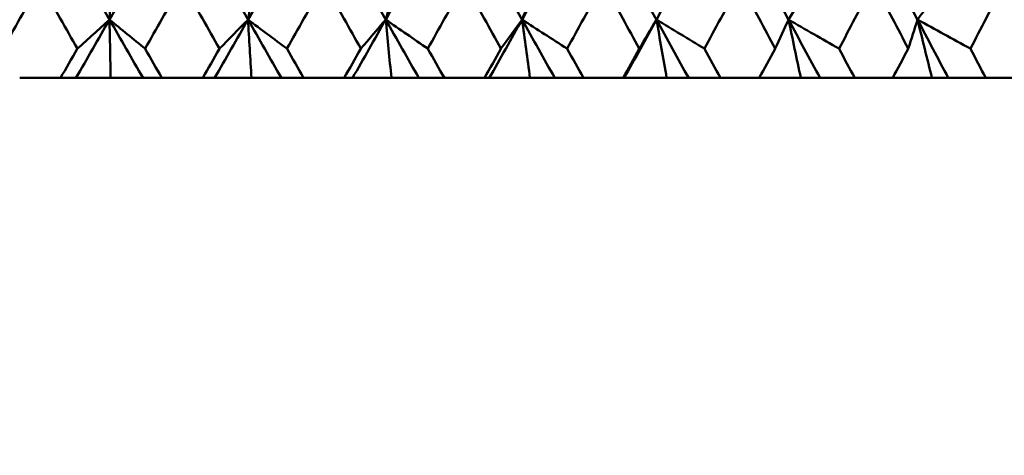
# Model space of a CAD drawing. Header units: millimetres. Extents: x 61 to 1929, y 482 to 2664.
# Tile 52 of 219: x 559.19 to 567.89, y 558.92 to 562.77. Entities that reach past the tile are written whole.
import ezdxf

# ---------------------------------------------------------------- set-up
doc = ezdxf.new("R2010")
doc.units = ezdxf.units.MM
doc.header["$LTSCALE"] = 10
doc.layers.add('Widoczne (ISO)', color=7, linetype='Continuous', lineweight=50)

msp = doc.modelspace()

# ---------------------------------------------------------------- linework, layer by layer
at = {"layer": 'Widoczne (ISO)'}
for p, q in [((559.1939, 562.2569), (559.5546, 562.2569)), ((559.6909, 562.2569), (559.5546, 562.2569)), ((559.9972, 562.2569), (559.6909, 562.2569)), ((560.2833, 562.2569), (559.9972, 562.2569)), ((560.45, 562.2569), (560.2833, 562.2569)), ((560.45, 562.2569), (560.81, 562.2569)), ((560.9154, 562.2569), (560.81, 562.2569)), ((561.2407, 562.2569), (560.9154, 562.2569)), ((561.5054, 562.2569), (561.2407, 562.2569)), ((561.7019, 562.2569), (561.5054, 562.2569)), ((561.7019, 562.2569), (562.0597, 562.2569)), ((562.1338, 562.2569), (562.0597, 562.2569)), ((562.4769, 562.2569), (562.1338, 562.2569)), ((562.7191, 562.2569), (562.4769, 562.2569)), ((562.9446, 562.2569), (562.7191, 562.2569)), ((562.9446, 562.2569), (563.2988, 562.2569)), ((563.3413, 562.2569), (563.2988, 562.2569)), ((563.7008, 562.2569), (563.3413, 562.2569)), ((563.9197, 562.2569), (563.7008, 562.2569)), ((564.1732, 562.2569), (563.9197, 562.2569)), ((564.1732, 562.2569), (564.5225, 562.2569)), ((564.5331, 562.2569), (564.5225, 562.2569)), ((564.9076, 562.2569), (564.5331, 562.2569)), ((565.1022, 562.2569), (564.9076, 562.2569)), ((565.3828, 562.2569), (565.1022, 562.2569)), ((565.3828, 562.2569), (565.7258, 562.2569)), ((566.0926, 562.2569), (565.7258, 562.2569)), ((566.2622, 562.2569), (566.0926, 562.2569)), ((566.5688, 562.2569), (566.2622, 562.2569)), ((566.5688, 562.2569), (566.9041, 562.2569)), ((567.251, 562.2569), (566.9041, 562.2569)), ((567.395, 562.2569), (567.251, 562.2569)), ((567.7263, 562.2569), (567.395, 562.2569)), ((567.7263, 562.2569), (568.0526, 562.2569))]:
    msp.add_line(p, q, dxfattribs=at)
msp.add_circle((559.3742, 532.2569), 50, dxfattribs=at)
for points in [[(559.3742, 563.8404), (559.17, 563.4842), (558.9657, 563.1282), (558.7613, 562.7723)], [(559.3742, 563.8404), (559.5784, 563.4842), (559.7827, 563.1282), (559.9871, 562.7723)], [(560.5992, 563.8404), (560.3955, 563.4842), (560.1914, 563.1282), (559.9871, 562.7723)], [(560.5992, 563.8404), (560.803, 563.4842), (561.0068, 563.1282), (561.2104, 562.7723)], [(561.8193, 563.8404), (561.6169, 563.4842), (561.4139, 563.1282), (561.2104, 562.7723)], [(561.8193, 563.8404), (562.022, 563.4842), (562.2244, 563.1282), (562.4265, 562.7723)], [(563.0298, 563.8404), (562.8294, 563.4842), (562.6283, 563.1282), (562.4265, 562.7723)], [(563.0298, 563.8404), (563.2305, 563.4842), (563.4308, 563.1282), (563.6306, 562.7723)], [(564.2258, 563.8404), (564.0283, 563.4842), (563.8299, 563.1282), (563.6306, 562.7723)], [(564.2258, 563.8404), (564.4238, 563.4842), (564.6212, 563.1282), (564.8178, 562.7723)], [(565.4027, 563.8404), (565.2088, 563.4842), (565.0139, 563.1282), (564.8178, 562.7723)], [(565.4027, 563.8404), (565.5972, 563.4842), (565.7909, 563.1282), (565.9836, 562.7723)], [(566.5558, 563.8404), (566.746, 563.4842), (566.9352, 563.1282), (567.1233, 562.7723)], [(560.0024, 563.0395), (559.9973, 562.9503), (559.9922, 562.8613), (559.9871, 562.7723)], [(561.2564, 563.0395), (561.2411, 562.9503), (561.2258, 562.8613), (561.2104, 562.7723)], [(562.5029, 563.0395), (562.4775, 562.9503), (562.452, 562.8613), (562.4265, 562.7723)], [(563.7371, 563.0395), (563.7016, 562.9503), (563.6661, 562.8613), (563.6306, 562.7723)], [(564.954, 563.0395), (564.9087, 562.9503), (564.8633, 562.8613), (564.8178, 562.7723)], [(566.149, 563.0395), (566.0939, 562.9503), (566.0387, 562.8613), (565.9836, 562.7723)], [(567.3172, 563.0395), (567.2526, 562.9503), (567.1879, 562.8613), (567.1233, 562.7723)], [(559.9871, 562.7723), (559.8884, 562.6005), (559.7897, 562.4286), (559.6909, 562.2569)], [(559.9871, 562.7723), (559.8925, 562.687), (559.7978, 562.6016), (559.7031, 562.5162)], [(559.9871, 562.7723), (560.0919, 562.687), (560.1967, 562.6016), (560.3017, 562.5162)], [(559.9871, 562.7723), (560.0858, 562.6005), (560.1845, 562.4286), (560.2833, 562.2569)], [(559.9972, 562.2569), (559.9939, 562.429), (559.9905, 562.6008), (559.9871, 562.7723)], [(561.2104, 562.7723), (561.1122, 562.6005), (561.0138, 562.4286), (560.9154, 562.2569)], [(561.2104, 562.7723), (561.1264, 562.687), (561.0423, 562.6016), (560.9581, 562.5162)], [(561.2407, 562.2569), (561.2307, 562.429), (561.2206, 562.6008), (561.2104, 562.7723)], [(561.2104, 562.7723), (561.325, 562.687), (561.4396, 562.6016), (561.5543, 562.5162)], [(561.2104, 562.7723), (561.3088, 562.6005), (561.4071, 562.4286), (561.5054, 562.2569)], [(562.4265, 562.7723), (562.3291, 562.6005), (562.2315, 562.4286), (562.1338, 562.2569)], [(562.4265, 562.7723), (562.3534, 562.687), (562.2801, 562.6016), (562.2068, 562.5162)], [(562.4769, 562.2569), (562.4602, 562.429), (562.4434, 562.6008), (562.4265, 562.7723)], [(562.4265, 562.7723), (562.5504, 562.687), (562.6743, 562.6016), (562.7983, 562.5162)], [(562.4265, 562.7723), (562.5241, 562.6005), (562.6217, 562.4286), (562.7191, 562.2569)], [(563.6306, 562.7723), (563.5343, 562.6005), (563.4379, 562.4286), (563.3413, 562.2569)], [(563.6306, 562.7723), (563.5686, 562.687), (563.5065, 562.6016), (563.4444, 562.5162)], [(563.7008, 562.2569), (563.6775, 562.429), (563.6541, 562.6008), (563.6306, 562.7723)], [(563.6306, 562.7723), (563.7633, 562.687), (563.896, 562.6016), (564.0288, 562.5162)], [(563.6306, 562.7723), (563.7271, 562.6005), (563.8234, 562.4286), (563.9197, 562.2569)], [(564.8178, 562.7723), (564.7232, 562.6005), (564.6282, 562.4286), (564.5331, 562.2569)], [(564.8178, 562.7723), (564.7673, 562.687), (564.7166, 562.6016), (564.6659, 562.5162)], [(564.9076, 562.2569), (564.8778, 562.429), (564.8479, 562.6008), (564.8178, 562.7723)], [(564.8178, 562.7723), (564.9588, 562.687), (565.0999, 562.6016), (565.241, 562.5162)], [(564.8178, 562.7723), (564.9128, 562.6005), (565.0076, 562.4286), (565.1022, 562.2569)], [(565.9836, 562.7723), (565.9446, 562.687), (565.9056, 562.6016), (565.8665, 562.5162)], [(566.0926, 562.2569), (566.0564, 562.429), (566.0201, 562.6008), (565.9836, 562.7723)], [(565.9836, 562.7723), (566.1323, 562.687), (566.2811, 562.6016), (566.43, 562.5162)], [(565.9836, 562.7723), (566.0767, 562.6005), (566.1696, 562.4286), (566.2622, 562.2569)], [(567.1233, 562.7723), (567.0961, 562.687), (567.0688, 562.6016), (567.0415, 562.5162)], [(567.251, 562.2569), (567.2086, 562.429), (567.166, 562.6008), (567.1233, 562.7723)], [(567.1233, 562.7723), (567.2792, 562.687), (567.4351, 562.6016), (567.5911, 562.5162)], [(567.1233, 562.7723), (567.2141, 562.6005), (567.3047, 562.4286), (567.395, 562.2569)]]:
    msp.add_open_spline(points, degree=3, dxfattribs=at)
for points, knots in [([(559.3742, 563.0972), (559.365, 563.081), (559.3559, 563.0647), (559.2463, 562.871), (559.1458, 562.6936), (559.0454, 562.5162)], [0.0853813, 0.0853813, 0.0853813, 0.0853813, 0.09097809, 0.09097809, 0.15214536, 0.15214536, 0.15214536, 0.15214536]), ([(559.7031, 562.5162), (559.6027, 562.6935), (559.5023, 562.8708), (559.3927, 563.0645), (559.3835, 563.0809), (559.3742, 563.0972)], [0.0297954, 0.0297954, 0.0297954, 0.0297954, 0.09092493, 0.09092493, 0.09655955, 0.09655955, 0.09655955, 0.09655955]), ([(560.63, 563.0972), (560.6209, 563.081), (560.6117, 563.0647), (560.5023, 562.871), (560.402, 562.6936), (560.3017, 562.5162)], [0.0853813, 0.0853813, 0.0853813, 0.0853813, 0.09097809, 0.09097809, 0.15214536, 0.15214536, 0.15214536, 0.15214536]), ([(560.9581, 562.5162), (560.858, 562.6935), (560.7579, 562.8708), (560.6485, 563.0645), (560.6393, 563.0809), (560.63, 563.0972)], [0.0297954, 0.0297954, 0.0297954, 0.0297954, 0.09092493, 0.09092493, 0.09655955, 0.09655955, 0.09655955, 0.09655955]), ([(561.8809, 563.0972), (561.8718, 563.081), (561.8627, 563.0647), (561.7539, 562.871), (561.6542, 562.6936), (561.5543, 562.5162)], [0.0853813, 0.0853813, 0.0853813, 0.0853813, 0.09097809, 0.09097809, 0.15214536, 0.15214536, 0.15214536, 0.15214536]), ([(562.2068, 562.5162), (562.1074, 562.6935), (562.008, 562.8708), (561.8992, 563.0645), (561.8901, 563.0809), (561.8809, 563.0972)], [0.0297954, 0.0297954, 0.0297954, 0.0297954, 0.09092493, 0.09092493, 0.09655955, 0.09655955, 0.09655955, 0.09655955]), ([(563.1219, 563.0972), (563.1128, 563.081), (563.1038, 563.0647), (562.9961, 562.871), (562.8973, 562.6936), (562.7983, 562.5162)], [0.0853813, 0.0853813, 0.0853813, 0.0853813, 0.09097809, 0.09097809, 0.15214536, 0.15214536, 0.15214536, 0.15214536]), ([(563.4444, 562.5162), (563.3461, 562.6935), (563.2476, 562.8708), (563.14, 563.0645), (563.1309, 563.0809), (563.1219, 563.0972)], [0.0297954, 0.0297954, 0.0297954, 0.0297954, 0.09092493, 0.09092493, 0.09655955, 0.09655955, 0.09655955, 0.09655955]), ([(564.348, 563.0972), (564.3391, 563.081), (564.3302, 563.0647), (564.224, 562.871), (564.1265, 562.6936), (564.0288, 562.5162)], [0.0853813, 0.0853813, 0.0853813, 0.0853813, 0.09097809, 0.09097809, 0.15214536, 0.15214536, 0.15214536, 0.15214536]), ([(564.6659, 562.5162), (564.569, 562.6935), (564.4721, 562.8708), (564.3659, 563.0645), (564.357, 563.0809), (564.348, 563.0972)], [0.0297954, 0.0297954, 0.0297954, 0.0297954, 0.09092493, 0.09092493, 0.09655955, 0.09655955, 0.09655955, 0.09655955]), ([(565.5546, 563.0972), (565.5458, 563.081), (565.5371, 563.0647), (565.4328, 562.871), (565.337, 562.6936), (565.241, 562.5162)], [0.0853813, 0.0853813, 0.0853813, 0.0853813, 0.09097809, 0.09097809, 0.15214536, 0.15214536, 0.15214536, 0.15214536]), ([(565.8665, 562.5162), (565.7715, 562.6935), (565.6763, 562.8708), (565.5722, 563.0645), (565.5634, 563.0809), (565.5546, 563.0972)], [0.0297954, 0.0297954, 0.0297954, 0.0297954, 0.09092493, 0.09092493, 0.09655955, 0.09655955, 0.09655955, 0.09655955]), ([(566.7367, 563.0972), (566.7282, 563.081), (566.7196, 563.0647), (566.6177, 562.871), (566.524, 562.6936), (566.43, 562.5162)], [0.0853813, 0.0853813, 0.0853813, 0.0853813, 0.09097809, 0.09097809, 0.15214536, 0.15214536, 0.15214536, 0.15214536]), ([(567.0415, 562.5162), (566.9487, 562.6935), (566.8558, 562.8708), (566.7539, 563.0645), (566.7453, 563.0809), (566.7367, 563.0972)], [0.0297954, 0.0297954, 0.0297954, 0.0297954, 0.09092493, 0.09092493, 0.09655955, 0.09655955, 0.09655955, 0.09655955]), ([(567.8898, 563.0972), (567.8815, 563.081), (567.8732, 563.0647), (567.774, 562.871), (567.6827, 562.6936), (567.5911, 562.5162)], [0.0853813, 0.0853813, 0.0853813, 0.0853813, 0.09097809, 0.09097809, 0.15214536, 0.15214536, 0.15214536, 0.15214536]), ([(559.5546, 562.2569), (559.6038, 562.3428), (559.653, 562.4287), (559.7025, 562.5151), (559.7028, 562.5156), (559.7031, 562.5162)], [0, 0, 0, 0, 0.02969567, 0.02969567, 0.02988021, 0.02988021, 0.02988021, 0.02988021]), ([(560.3017, 562.5162), (560.302, 562.5156), (560.3023, 562.5151), (560.3517, 562.4287), (560.4009, 562.3428), (560.45, 562.2569)], [0.02951568, 0.02951568, 0.02951568, 0.02951568, 0.02969929, 0.02969929, 0.05939589, 0.05939589, 0.05939589, 0.05939589]), ([(560.81, 562.2569), (560.859, 562.3428), (560.9081, 562.4287), (560.9575, 562.5151), (560.9578, 562.5156), (560.9581, 562.5162)], [0, 0, 0, 0, 0.02969567, 0.02969567, 0.02988021, 0.02988021, 0.02988021, 0.02988021]), ([(561.5543, 562.5162), (561.5546, 562.5156), (561.5549, 562.5151), (561.6041, 562.4287), (561.653, 562.3428), (561.7019, 562.2569)], [0.02951568, 0.02951568, 0.02951568, 0.02951568, 0.02969929, 0.02969929, 0.05939589, 0.05939589, 0.05939589, 0.05939589]), ([(562.0597, 562.2569), (562.1085, 562.3428), (562.1572, 562.4287), (562.2062, 562.5151), (562.2065, 562.5156), (562.2068, 562.5162)], [0, 0, 0, 0, 0.02969567, 0.02969567, 0.02988021, 0.02988021, 0.02988021, 0.02988021]), ([(562.7983, 562.5162), (562.7986, 562.5156), (562.7989, 562.5151), (562.8477, 562.4287), (562.8961, 562.3428), (562.9446, 562.2569)], [0.02951568, 0.02951568, 0.02951568, 0.02951568, 0.02969929, 0.02969929, 0.05939589, 0.05939589, 0.05939589, 0.05939589]), ([(563.2988, 562.2569), (563.3471, 562.3428), (563.3953, 562.4287), (563.4438, 562.5151), (563.4441, 562.5156), (563.4444, 562.5162)], [0, 0, 0, 0, 0.02969567, 0.02969567, 0.02988021, 0.02988021, 0.02988021, 0.02988021]), ([(564.0288, 562.5162), (564.0291, 562.5156), (564.0294, 562.5151), (564.0776, 562.4287), (564.1254, 562.3428), (564.1732, 562.2569)], [0.02951568, 0.02951568, 0.02951568, 0.02951568, 0.02969929, 0.02969929, 0.05939589, 0.05939589, 0.05939589, 0.05939589]), ([(564.5225, 562.2569), (564.57, 562.3428), (564.6175, 562.4287), (564.6653, 562.5151), (564.6656, 562.5156), (564.6659, 562.5162)], [0, 0, 0, 0, 0.02969567, 0.02969567, 0.02988021, 0.02988021, 0.02988021, 0.02988021]), ([(565.241, 562.5162), (565.2413, 562.5156), (565.2416, 562.5151), (565.2889, 562.4287), (565.3359, 562.3428), (565.3828, 562.2569)], [0.02951568, 0.02951568, 0.02951568, 0.02951568, 0.02969929, 0.02969929, 0.05939589, 0.05939589, 0.05939589, 0.05939589]), ([(565.7258, 562.2569), (565.7725, 562.3428), (565.8191, 562.4287), (565.8659, 562.5151), (565.8662, 562.5156), (565.8665, 562.5162)], [0, 0, 0, 0, 0.02969567, 0.02969567, 0.02988021, 0.02988021, 0.02988021, 0.02988021]), ([(566.43, 562.5162), (566.4303, 562.5156), (566.4305, 562.5151), (566.4769, 562.4287), (566.5228, 562.3428), (566.5688, 562.2569)], [0.02951568, 0.02951568, 0.02951568, 0.02951568, 0.02969929, 0.02969929, 0.05939589, 0.05939589, 0.05939589, 0.05939589]), ([(566.9041, 562.2569), (566.9497, 562.3428), (566.9952, 562.4287), (567.0409, 562.5151), (567.0412, 562.5156), (567.0415, 562.5162)], [0, 0, 0, 0, 0.02969567, 0.02969567, 0.02988021, 0.02988021, 0.02988021, 0.02988021]), ([(567.5911, 562.5162), (567.5914, 562.5156), (567.5917, 562.5151), (567.6368, 562.4287), (567.6816, 562.3428), (567.7263, 562.2569)], [0.02951568, 0.02951568, 0.02951568, 0.02951568, 0.02969929, 0.02969929, 0.05939589, 0.05939589, 0.05939589, 0.05939589])]:
    msp.add_open_spline(points, degree=3, knots=knots, dxfattribs=at)

doc.saveas('drawing.dxf')
